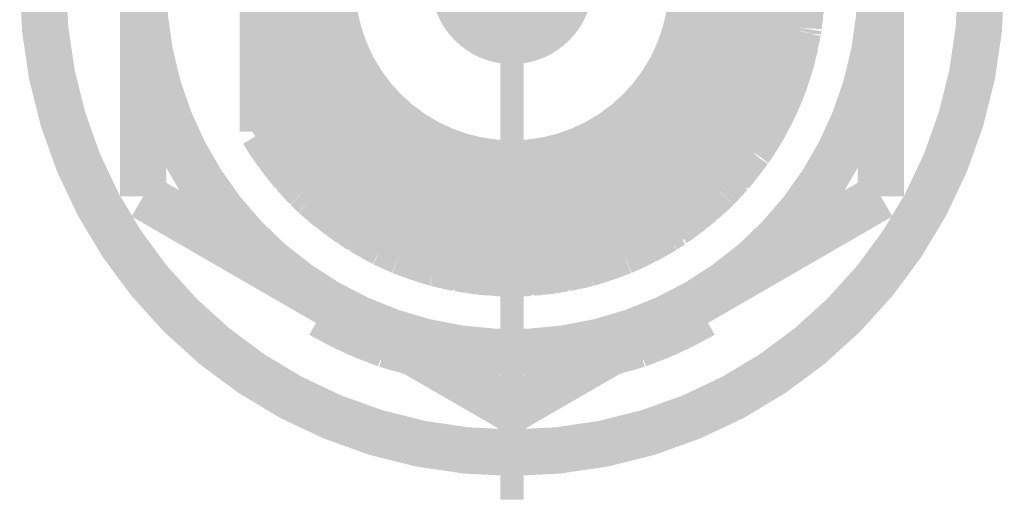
# Model space of a CAD drawing. Header units: millimetres. Extents: x 618 to 1482, y 17 to 575.
# Tile 21 of 96: x 1003.2 to 1013.79, y 175.5 to 180.78. Entities that reach past the tile are written whole.
import ezdxf

# ---------------------------------------------------------------- set-up
doc = ezdxf.new("R2010")
doc.units = ezdxf.units.MM
doc.linetypes.add('DOT_CENTER', pattern=[14, 12, -1, 0, -1])
doc.layers.add('1', color=7, linetype='Continuous')

# ---------------------------------------------------------------- blocks, each defined once
blk = doc.blocks.new('WASHER_INT_TOOTH_SMA_SS_764701-02_4__149', base_point=(1003.196750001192, 175.8781799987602))
at = {"color": 7, "linetype": 'Continuous', "const_width": 0.5}
blk.add_lwpolyline([(1003.446750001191, 181.1764299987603, 1), (1013.543250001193, 181.1764299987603, 1)], format="xyb", close=True, dxfattribs=at)
for points in [[(1006.463000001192, 177.6569027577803), (1006.515264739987, 177.6967727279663)], [(1006.515264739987, 177.6967727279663), (1006.544990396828, 177.7195512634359)], [(1010.444999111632, 177.7195439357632), (1010.450105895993, 177.7156240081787)], [(1010.450105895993, 177.7156240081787), (1010.527000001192, 177.6569027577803)], [(1010.504423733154, 177.7538527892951), (1010.510423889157, 177.7278577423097)], [(1010.510423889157, 177.7278577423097), (1010.527000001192, 177.6569027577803)], [(1006.437599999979, 177.612908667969), (1006.463000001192, 177.6569027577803)], [(1010.527000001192, 177.6569027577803), (1010.552400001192, 177.6129086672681)], [(1007.135969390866, 177.2925387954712), (1007.43263145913, 177.2070715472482)], [(1009.557373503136, 177.2070730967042), (1009.854032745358, 177.2925387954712)]]:
    blk.add_lwpolyline(points, dxfattribs=at)
for points in [[(1006.437599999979, 177.612908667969, 0.0467840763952), (1007.135969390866, 177.2925387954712, 0.0467840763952)], [(1009.854032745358, 177.2925387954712, 0.04678395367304), (1010.552400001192, 177.6129086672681, 0.04678395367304)]]:
    blk.add_lwpolyline(points, format="xyb", dxfattribs=at)
at = {"color": 124, "linetype": 'Continuous', "const_width": 0.25}
for points in [[(1006.463000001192, 177.6569027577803), (1006.463000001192, 177.7668884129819)], [(1010.527000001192, 177.6569027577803), (1010.527000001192, 177.766886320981)]]:
    blk.add_lwpolyline(points, dxfattribs=at)
at = {"layer": '1', "color": 30, "linetype": 'DOT_CENTER', "const_width": 0.25}
blk.add_lwpolyline([(1008.495000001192, 186.7295049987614), (1008.495000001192, 175.6233549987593)], dxfattribs=at)
blk = doc.blocks.new('hex-nut_sma_5-16_ss_4__165', base_point=(1004.276250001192, 176.3437122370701))
at = {"color": 7, "linetype": 'Continuous', "const_width": 0.5}
for points in [[(1008.495000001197, 185.7591477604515), (1006.510625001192, 184.6134683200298)], [(1010.479375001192, 184.6134683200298), (1008.495000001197, 185.7591477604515)], [(1006.510625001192, 184.6134683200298), (1004.526250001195, 183.4677888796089)], [(1012.463750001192, 183.4677888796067), (1010.479375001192, 184.6134683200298)], [(1004.526250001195, 183.4677888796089), (1004.526250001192, 181.1764299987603)], [(1012.463750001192, 181.1764299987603), (1012.463750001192, 183.4677888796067)], [(1004.526250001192, 181.1764299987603), (1004.526250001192, 178.8850711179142)], [(1012.463750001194, 178.8850711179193), (1012.463750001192, 181.1764299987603)], [(1004.526250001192, 178.8850711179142), (1006.510625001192, 177.7393916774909)], [(1010.479375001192, 177.7393916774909), (1012.463750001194, 178.8850711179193)], [(1006.510625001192, 177.7393916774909), (1008.4950000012, 176.5937122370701)], [(1008.4950000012, 176.5937122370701), (1010.479375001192, 177.7393916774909)]]:
    blk.add_lwpolyline(points, dxfattribs=at)
for points in [[(1010.479375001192, 184.6134683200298, 0.26794919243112), (1006.510625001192, 184.6134683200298, 0.26794919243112)], [(1006.510625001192, 184.6134683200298, 0.26794919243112), (1004.526250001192, 181.1764299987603, 0.26794919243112)], [(1012.463750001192, 181.1764299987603, 0.26794919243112), (1010.479375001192, 184.6134683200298, 0.26794919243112)], [(1004.526250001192, 181.1764299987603, 0.26794919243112), (1006.510625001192, 177.7393916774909, 0.26794919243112)], [(1010.479375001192, 177.7393916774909, 0.26794919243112), (1012.463750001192, 181.1764299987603, 0.26794919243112)], [(1006.510625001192, 177.7393916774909, 0.26794919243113), (1010.479375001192, 177.7393916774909, 0.26794919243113)]]:
    blk.add_lwpolyline(points, format="xyb", dxfattribs=at)
blk = doc.blocks.new('Conn_SMA_PCBMount_Octoclock_6__187', base_point=(1005.565000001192, 177.806430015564))
at = {"color": 7, "linetype": 'Continuous', "const_width": 0.5}
for points in [[(1007.675710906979, 184.1869390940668), (1008.230413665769, 184.2851908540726)], [(1007.84427856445, 184.2278170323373), (1008.016752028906, 184.2473460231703)], [(1007.863611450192, 184.2318753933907), (1007.897858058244, 184.2356433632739)], [(1007.881260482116, 184.2320044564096), (1007.979608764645, 184.2535666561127)], [(1007.979608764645, 184.2535666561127), (1008.128088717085, 184.267066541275)], [(1007.987599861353, 184.2542932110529), (1007.998949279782, 184.2567441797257)], [(1007.998949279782, 184.2567441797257), (1008.057145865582, 184.2618511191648)], [(1008.045439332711, 184.2595520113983), (1008.114855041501, 184.2731849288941)], [(1008.068849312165, 184.2628781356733), (1008.126282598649, 184.2739720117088)], [(1008.114855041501, 184.2731849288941), (1008.193030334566, 184.2785693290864)], [(1008.126282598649, 184.2739720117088), (1008.134157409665, 184.275493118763)], [(1008.134157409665, 184.275493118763), (1008.2001639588, 184.2798328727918)], [(1008.230413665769, 184.2851908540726), (1008.446981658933, 184.2960604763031)], [(1008.244692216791, 184.2859074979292), (1008.249632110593, 184.2867667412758)], [(1008.249632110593, 184.2867667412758), (1008.350363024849, 184.2915104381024)], [(1008.25968498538, 184.2866599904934), (1008.264376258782, 184.2874610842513)], [(1008.264376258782, 184.2874610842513), (1008.268831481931, 184.2882218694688)], [(1008.268831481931, 184.2882218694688), (1008.353055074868, 184.2919277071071)], [(1008.347507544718, 184.2910678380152), (1008.364481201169, 184.2936987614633)], [(1008.364481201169, 184.2936987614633), (1008.446981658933, 184.2960604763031)], [(1008.368193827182, 184.2921060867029), (1008.370523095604, 184.2924598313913)], [(1008.370523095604, 184.2924598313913), (1008.38197924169, 184.294199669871)], [(1008.38197924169, 184.294199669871), (1008.383554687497, 184.294438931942)], [(1008.383554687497, 184.294438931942), (1008.446981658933, 184.2960604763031)], [(1008.446981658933, 184.2960604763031), (1008.493787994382, 184.2964297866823)], [(1008.493787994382, 184.2964297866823), (1008.497468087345, 184.2964179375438)], [(1008.493787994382, 184.2964297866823), (1009.015268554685, 184.2527458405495)], [(1008.493787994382, 184.2964297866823), (1008.497468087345, 184.2964179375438)], [(1008.497468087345, 184.2964179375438), (1008.503995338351, 184.2955747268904)], [(1008.497468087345, 184.2964179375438), (1008.630331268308, 184.2934935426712)], [(1008.497468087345, 184.2964179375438), (1008.516298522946, 184.2963573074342)], [(1008.516298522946, 184.2963573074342), (1008.519908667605, 184.295868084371)], [(1008.630331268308, 184.2934935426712), (1008.749346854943, 184.2750218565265)], [(1008.633536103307, 184.2929961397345), (1008.649435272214, 184.2926054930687)], [(1008.649435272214, 184.2926054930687), (1008.674406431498, 184.288651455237)], [(1008.656584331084, 184.2894189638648), (1008.764433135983, 184.2847744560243)], [(1008.764433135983, 184.2847744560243), (1008.882168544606, 184.2638955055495)], [(1008.77083192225, 184.2836397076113), (1008.783674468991, 184.2830468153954)], [(1008.783674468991, 184.2830468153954), (1008.830563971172, 184.2745816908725)], [(1008.816917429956, 184.2754670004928), (1008.899324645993, 184.2701208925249)], [(1008.839956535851, 184.2728860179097), (1008.908977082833, 184.2681917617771)], [(1008.899324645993, 184.2701208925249), (1008.965329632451, 184.2569291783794)], [(1008.908977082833, 184.2681917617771), (1008.918642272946, 184.2675344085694)], [(1008.918642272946, 184.2675344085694), (1008.974736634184, 184.2561411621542)], [(1009.015268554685, 184.2527458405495), (1009.310835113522, 184.187876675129)], [(1009.027735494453, 184.2500096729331), (1009.034616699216, 184.2494114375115)], [(1009.034616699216, 184.2494114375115), (1009.123186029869, 184.2296803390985)], [(1009.040838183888, 184.2471339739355), (1009.047557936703, 184.2465284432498)], [(1009.047557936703, 184.2465284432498), (1009.05396102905, 184.2459514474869)], [(1009.05396102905, 184.2459514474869), (1009.128355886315, 184.2291320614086)], [(1007.301954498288, 184.0593175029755), (1007.520751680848, 184.1381562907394)], [(1007.441969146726, 184.1133547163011), (1007.675710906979, 184.1869390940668)], [(1007.460897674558, 184.1200733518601), (1007.531923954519, 184.1421819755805)], [(1007.479860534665, 184.1266660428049), (1007.541559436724, 184.1456539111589)], [(1007.520751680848, 184.1381562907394), (1007.575037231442, 184.1577169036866)], [(1007.575037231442, 184.1577169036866), (1007.675710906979, 184.1869390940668)], [(1007.589914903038, 184.1620353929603), (1007.594164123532, 184.1635511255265)], [(1007.594164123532, 184.1635511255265), (1007.675710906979, 184.1869390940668)], [(1007.675710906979, 184.1869390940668), (1007.710184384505, 184.1959975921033)], [(1007.675710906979, 184.1869390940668), (1007.710184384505, 184.1959975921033)], [(1007.710184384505, 184.1959975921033), (1007.781640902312, 184.2057019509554)], [(1007.710184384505, 184.1959975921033), (1007.728540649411, 184.2008210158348)], [(1007.716732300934, 184.1968868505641), (1007.84427856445, 184.2278170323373)], [(1007.728540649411, 184.2008210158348), (1007.738279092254, 184.2021119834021)], [(1007.84876621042, 184.2283251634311), (1007.863611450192, 184.2318753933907)], [(1009.117723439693, 184.2302596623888), (1009.150591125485, 184.2267739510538)], [(1009.128355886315, 184.2291320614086), (1009.145770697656, 184.2251948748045)], [(1009.135873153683, 184.2262762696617), (1009.140962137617, 184.2257202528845)], [(1009.140962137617, 184.2257202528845), (1009.166367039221, 184.2229445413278)], [(1009.150591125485, 184.2267739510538), (1009.310835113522, 184.187876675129)], [(1009.166367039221, 184.2229445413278), (1009.169912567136, 184.2225571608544)], [(1009.169912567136, 184.2225571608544), (1009.281172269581, 184.1951765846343)], [(1009.281172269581, 184.1951765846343), (1009.285570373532, 184.19460842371)], [(1009.285570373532, 184.19460842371), (1009.310835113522, 184.187876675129)], [(1009.304807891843, 184.1895037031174), (1009.310835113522, 184.187876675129)], [(1009.310835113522, 184.187876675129), (1009.687174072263, 184.0596782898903)], [(1009.310835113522, 184.187876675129), (1009.419779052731, 184.1562260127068)], [(1009.419779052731, 184.1562260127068), (1009.687174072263, 184.0596782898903)], [(1009.425439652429, 184.1541821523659), (1009.438871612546, 184.1502330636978)], [(1009.438871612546, 184.1502330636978), (1009.491871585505, 184.130195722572)], [(1009.477927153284, 184.1352306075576), (1009.552797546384, 184.1116410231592)], [(1009.491871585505, 184.130195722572), (1009.507246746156, 184.125296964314)], [(1007.111639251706, 183.9729836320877), (1007.301954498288, 184.0593175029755)], [(1007.199419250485, 184.014716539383), (1007.301954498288, 184.0593175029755)], [(1007.217828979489, 184.0230474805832), (1007.301954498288, 184.0593175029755)], [(1007.301954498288, 184.0593175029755), (1007.441969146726, 184.1133547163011)], [(1007.301954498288, 184.0593175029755), (1007.330676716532, 184.0709380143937)], [(1007.301954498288, 184.0593175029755), (1007.329176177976, 184.0704335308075)], [(1007.329176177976, 184.0704335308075), (1007.341442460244, 184.0745574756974)], [(1007.330676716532, 184.0709380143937), (1007.347891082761, 184.077902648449)], [(1007.347891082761, 184.077902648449), (1007.363949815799, 184.0832439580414)], [(1007.449632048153, 184.1157670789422), (1007.460897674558, 184.1200733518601)], [(1007.458171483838, 184.1184553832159), (1007.469605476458, 184.1227838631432)], [(1007.469605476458, 184.1227838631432), (1007.479860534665, 184.1266660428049)], [(1008.062731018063, 183.9998651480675), (1008.495000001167, 184.023211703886)], [(1008.495000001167, 184.023211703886), (1008.804430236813, 183.9996785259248)], [(1009.507246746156, 184.125296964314), (1009.565389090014, 184.1067719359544)], [(1009.552797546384, 184.1116410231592), (1009.687174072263, 184.0596782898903)], [(1009.565389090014, 184.1067719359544), (1009.571687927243, 184.1047650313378)], [(1009.571687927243, 184.1047650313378), (1009.684198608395, 184.0609063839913)], [(1009.682536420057, 184.0614716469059), (1009.684198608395, 184.0609063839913)], [(1009.684198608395, 184.0609063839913), (1009.687174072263, 184.0596782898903)], [(1009.687174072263, 184.0596782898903), (1009.835324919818, 183.9910780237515)], [(1009.687174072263, 184.0596782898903), (1009.702821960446, 184.0531580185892)], [(1009.687174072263, 184.0596782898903), (1009.79521392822, 184.0125969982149)], [(1009.702821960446, 184.0531580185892), (1009.706553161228, 184.0512333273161)], [(1006.708189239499, 183.7341050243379), (1007.111639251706, 183.9729836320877)], [(1006.826048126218, 183.8125247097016), (1007.111639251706, 183.9729836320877)], [(1006.947454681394, 183.8855824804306), (1007.111639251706, 183.9729836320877)], [(1006.965074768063, 183.8955718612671), (1007.066130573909, 183.948947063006)], [(1007.066130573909, 183.948947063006), (1007.072042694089, 183.9530456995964)], [(1007.072042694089, 183.9530456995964), (1007.111639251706, 183.9729836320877)], [(1007.090086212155, 183.9622185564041), (1007.111639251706, 183.9729836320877)], [(1007.111639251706, 183.9729836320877), (1007.199419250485, 184.014716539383)], [(1007.208972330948, 184.0188719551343), (1007.217828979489, 184.0230474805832)], [(1007.393980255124, 183.8295774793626), (1007.667982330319, 183.9201681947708)], [(1007.667982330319, 183.9201681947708), (1008.062731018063, 183.9998651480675)], [(1008.804430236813, 183.9996785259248), (1009.275404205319, 183.8954842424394)], [(1009.79521392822, 184.0125969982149), (1010.138971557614, 183.8281759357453)], [(1009.799515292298, 184.0102893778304), (1009.813562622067, 184.0041137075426)], [(1009.813562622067, 184.0041137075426), (1009.851679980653, 183.9835049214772)], [(1009.818608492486, 184.0013855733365), (1009.831857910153, 183.995509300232)], [(1009.831857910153, 183.995509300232), (1009.866398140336, 183.9766897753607)], [(1009.835324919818, 183.9910780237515), (1009.922495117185, 183.95071444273)], [(1009.860492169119, 183.9787404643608), (1009.931869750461, 183.9454078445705)], [(1009.866398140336, 183.9766897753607), (1009.875481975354, 183.9717403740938)], [(1009.922495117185, 183.95071444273), (1010.138971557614, 183.8281759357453)], [(1009.931869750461, 183.9454078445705), (1009.940466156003, 183.9413934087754)], [(1009.940466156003, 183.9413934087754), (1010.0167556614, 183.8978817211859)], [(1006.778156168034, 183.775531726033), (1006.826048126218, 183.8125247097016)], [(1006.837623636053, 183.8190283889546), (1006.843191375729, 183.8233002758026)], [(1006.843191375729, 183.8233002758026), (1006.924317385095, 183.8685351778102)], [(1006.919755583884, 183.8651740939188), (1006.947454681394, 183.8855824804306)], [(1006.940328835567, 183.8774629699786), (1006.962018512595, 183.893335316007)], [(1006.962018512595, 183.893335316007), (1006.965074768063, 183.8955718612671)], [(1007.33024429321, 183.8040479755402), (1007.393980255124, 183.8295774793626)], [(1009.275404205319, 183.8954842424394), (1009.524076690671, 183.8046052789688)], [(1010.009777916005, 183.901307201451), (1010.046976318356, 183.8830459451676)], [(1010.046976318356, 183.8830459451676), (1010.138971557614, 183.8281759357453)], [(1010.061272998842, 183.8745187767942), (1010.064516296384, 183.8729135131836)], [(1010.064516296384, 183.8729135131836), (1010.138971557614, 183.8281759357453)], [(1010.138971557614, 183.8281759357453), (1010.57239341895, 183.5002648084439)], [(1010.138971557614, 183.8281759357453), (1010.493997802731, 183.5719286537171)], [(1010.138971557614, 183.8281759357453), (1010.168264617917, 183.8097907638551)], [(1006.366041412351, 183.4572036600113), (1006.778156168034, 183.775531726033)], [(1006.366041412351, 183.4572036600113), (1006.708189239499, 183.7341050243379)], [(1006.716825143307, 183.7392182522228), (1006.725854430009, 183.7445644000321)], [(1006.725854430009, 183.7445644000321), (1006.786044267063, 183.7816246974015)], [(1006.725854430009, 183.7445644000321), (1006.733845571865, 183.7509464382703)], [(1006.733845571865, 183.7509464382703), (1006.741491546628, 183.7570528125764)], [(1006.741491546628, 183.7570528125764), (1006.793547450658, 183.7874203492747)], [(1006.904573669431, 183.5843986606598), (1007.33024429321, 183.8040479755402)], [(1009.524076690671, 183.8046052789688), (1009.575296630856, 183.7825440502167)], [(1009.575296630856, 183.7825440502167), (1009.990217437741, 183.5549978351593)], [(1010.168264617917, 183.8097907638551), (1010.185316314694, 183.798878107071)], [(1010.168264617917, 183.8097907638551), (1010.202692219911, 183.7821842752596)], [(1010.174881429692, 183.8044849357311), (1010.285989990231, 183.7311827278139)], [(1010.185316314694, 183.798878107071), (1010.193978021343, 183.791886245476)], [(1010.195778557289, 183.7904328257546), (1010.289907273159, 183.7278928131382)], [(1010.285989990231, 183.7311827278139), (1010.363230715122, 183.6663124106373)], [(1010.289907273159, 183.7278928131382), (1010.302499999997, 183.7195260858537)], [(1010.302499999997, 183.7195260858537), (1010.33285639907, 183.6938634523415)], [(1006.499899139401, 183.5751734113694), (1006.560513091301, 183.6145902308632)], [(1006.515405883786, 183.5879857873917), (1006.541009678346, 183.6045185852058)], [(1006.52738507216, 183.5930473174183), (1006.610262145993, 183.6628258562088)], [(1006.610262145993, 183.6628258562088), (1006.652076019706, 183.6886924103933)], [(1006.61644051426, 183.6666478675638), (1006.626383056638, 183.6749642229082)], [(1006.626383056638, 183.6749642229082), (1006.662586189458, 183.6971983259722)], [(1010.318979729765, 183.7034764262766), (1010.399801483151, 183.6474876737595)], [(1010.339133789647, 183.6885566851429), (1010.4066738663, 183.6414454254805)], [(1010.399801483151, 183.6474876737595), (1010.44789016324, 183.6052077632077)], [(1010.4066738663, 183.6414454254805), (1010.415731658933, 183.6351273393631)], [(1010.415731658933, 183.6351273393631), (1010.456840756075, 183.5987474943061)], [(1006.394006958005, 183.4829906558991), (1006.421189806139, 183.5018354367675)], [(1006.394006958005, 183.4829906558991), (1006.408853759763, 183.4964301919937)], [(1006.400073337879, 183.4871962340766), (1006.499899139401, 183.5751734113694)], [(1006.408853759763, 183.4964301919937), (1006.416424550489, 183.5016066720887)], [(1006.50329546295, 183.5773820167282), (1006.515405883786, 183.5879857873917)], [(1006.663435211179, 183.4153775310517), (1006.904573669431, 183.5843986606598)], [(1009.990217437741, 183.5549978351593), (1010.174825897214, 183.4211886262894)], [(1010.457848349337, 183.5964524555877), (1010.503310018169, 183.5634160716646)], [(1010.493997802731, 183.5719286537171), (1010.701853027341, 183.3819218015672)], [(1010.503310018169, 183.5634160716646), (1010.509386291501, 183.5590005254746)], [(1010.509386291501, 183.5590005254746), (1010.577079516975, 183.4967194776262)], [(1010.519072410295, 183.5500888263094), (1010.524687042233, 183.5459810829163)], [(1010.524687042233, 183.5459810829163), (1010.58147659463, 183.4933928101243)], [(1010.57239341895, 183.5002648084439), (1010.599722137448, 183.4795888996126)], [(1010.58147659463, 183.4933928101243), (1010.595082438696, 183.4807935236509)], [(1006.287222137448, 183.3809978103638), (1006.366041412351, 183.4572036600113)], [(1006.287222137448, 183.3809978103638), (1006.366041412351, 183.4572036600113)], [(1006.287222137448, 183.3809978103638), (1006.294059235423, 183.3877840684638)], [(1006.294059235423, 183.3877840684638), (1006.307005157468, 183.40063372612)], [(1006.307005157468, 183.40063372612), (1006.366041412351, 183.4572036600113)], [(1006.366041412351, 183.4572036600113), (1006.394006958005, 183.4829906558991)], [(1006.366041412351, 183.4572036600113), (1006.394006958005, 183.4829906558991)], [(1006.53544830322, 183.3095510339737), (1006.663435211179, 183.4153775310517)], [(1010.174825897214, 183.4211886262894), (1010.40267776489, 183.2211544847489)], [(1010.591057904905, 183.4838586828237), (1010.611685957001, 183.468147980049)], [(1010.599722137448, 183.4795888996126), (1010.701853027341, 183.3819218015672)], [(1010.611685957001, 183.468147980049), (1010.614450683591, 183.4660423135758)], [(1010.614450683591, 183.4660423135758), (1010.701853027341, 183.3819218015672)], [(1006.105627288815, 183.1827425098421), (1006.287222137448, 183.3809978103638)], [(1006.179585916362, 183.2634865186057), (1006.196657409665, 183.2864097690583)], [(1006.196657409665, 183.2864097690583), (1006.287222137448, 183.3809978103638)], [(1006.208331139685, 183.298602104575), (1006.210092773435, 183.3009519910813)], [(1006.210092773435, 183.3009519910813), (1006.287222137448, 183.3809978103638)], [(1006.443956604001, 183.2259079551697), (1006.53544830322, 183.3095510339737)], [(1010.701853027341, 183.3819218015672), (1010.761301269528, 183.3207916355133)], [(1010.701853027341, 183.3819218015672), (1010.714735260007, 183.3689556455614)], [(1010.714735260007, 183.3689556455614), (1010.761301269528, 183.3207916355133)], [(1010.761301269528, 183.3207916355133), (1011.0420324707, 182.9783804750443)], [(1010.761301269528, 183.3207916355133), (1010.796713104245, 183.282732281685)], [(1010.796713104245, 183.282732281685), (1010.810018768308, 183.2681017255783)], [(1010.796713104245, 183.282732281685), (1010.860243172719, 183.2001110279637)], [(1005.815000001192, 182.7739280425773), (1006.179585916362, 183.2634865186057)], [(1005.815000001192, 182.7739280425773), (1006.105627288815, 183.1827425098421)], [(1006.11449596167, 183.1924248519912), (1006.118311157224, 183.1977559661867)], [(1006.118311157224, 183.1977559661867), (1006.182466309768, 183.2673542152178)], [(1006.269258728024, 183.0439321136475), (1006.443956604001, 183.2259079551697)], [(1010.40267776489, 183.2211544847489), (1010.470327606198, 183.1526555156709)], [(1010.806456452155, 183.2700609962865), (1010.887556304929, 183.1789474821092)], [(1010.810018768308, 183.2681017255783), (1010.821025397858, 183.253693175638)], [(1010.823417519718, 183.2505616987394), (1010.891460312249, 183.1736310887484)], [(1010.887556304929, 183.1789474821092), (1010.973083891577, 183.0624778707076)], [(1005.950784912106, 182.982356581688), (1006.029357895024, 183.0754569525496)], [(1005.98517513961, 183.0231054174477), (1006.031835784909, 183.0914278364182)], [(1006.031835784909, 183.0914278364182), (1006.07760052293, 183.1433182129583)], [(1006.038449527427, 183.098926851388), (1006.043863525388, 183.1068013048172)], [(1006.043863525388, 183.1068013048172), (1006.082941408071, 183.150831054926)], [(1010.470327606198, 183.1526555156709), (1010.689417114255, 182.8929320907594)], [(1010.891460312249, 183.1736310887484), (1010.900106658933, 183.1638553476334)], [(1010.900106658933, 183.1638553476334), (1010.931009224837, 183.1214944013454)], [(1010.921831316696, 183.1322725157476), (1010.973070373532, 183.0720997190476)], [(1010.973070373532, 183.0720997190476), (1011.019562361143, 183.0057875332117)], [(1005.890456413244, 182.8897529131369), (1005.950784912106, 182.982356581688)], [(1005.954917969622, 182.987253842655), (1005.962030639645, 182.9980981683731)], [(1005.962030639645, 182.9980981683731), (1005.993002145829, 183.0345658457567)], [(1006.127889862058, 182.8694461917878), (1006.269258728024, 183.0439321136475)], [(1010.979519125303, 183.0629017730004), (1010.984850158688, 183.0566015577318)], [(1010.984850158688, 183.0566015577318), (1011.024066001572, 183.000294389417)], [(1011.029606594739, 182.9914612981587), (1011.050480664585, 182.9658395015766)], [(1011.0420324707, 182.9783804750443), (1011.121877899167, 182.8598534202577)], [(1011.050480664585, 182.9658395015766), (1011.05313705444, 182.9625789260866)], [(1005.815000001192, 182.7739280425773), (1005.877084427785, 182.8731964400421)], [(1005.815000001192, 182.7739280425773), (1005.875257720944, 182.8709346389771)], [(1005.815000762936, 182.3443354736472), (1006.127889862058, 182.8694461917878)], [(1005.875257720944, 182.8709346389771), (1005.947911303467, 182.9608888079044)], [(1005.877084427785, 182.8731964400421), (1005.885709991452, 182.8869880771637)], [(1005.885709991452, 182.8869880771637), (1005.900552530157, 182.9052499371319)], [(1010.689417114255, 182.8929320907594), (1010.839956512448, 182.669220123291)], [(1011.05313705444, 182.9625789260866), (1011.115820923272, 182.8688447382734)], [(1011.061888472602, 182.9495009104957), (1011.06413101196, 182.9467308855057)], [(1011.06413101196, 182.9467308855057), (1011.117361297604, 182.8668810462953)], [(1011.115820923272, 182.8688447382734), (1011.117361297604, 182.8668810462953)], [(1011.117361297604, 182.8668810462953), (1011.121877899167, 182.8598534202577)], [(1011.121877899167, 182.8598534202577), (1011.187109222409, 182.7534362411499)], [(1011.121877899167, 182.8598534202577), (1011.375448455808, 182.3753527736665)], [(1011.121877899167, 182.8598534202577), (1011.127672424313, 182.8507777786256)], [(1005.815000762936, 182.4757994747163), (1005.815000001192, 182.7739280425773)], [(1011.127672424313, 182.8507777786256), (1011.128985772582, 182.8482577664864)], [(1011.187109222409, 182.7534362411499), (1011.375448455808, 182.3753527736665)], [(1010.839956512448, 182.669220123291), (1011.042532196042, 182.2633506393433)], [(1011.189107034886, 182.7494257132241), (1011.196619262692, 182.7370864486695)], [(1011.196619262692, 182.7370864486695), (1011.21335774, 182.7032280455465)], [(1011.204944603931, 182.7176324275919), (1011.251764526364, 182.6374706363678)], [(1011.251764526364, 182.6374706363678), (1011.375448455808, 182.3753527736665)], [(1011.255738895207, 182.6290479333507), (1011.260652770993, 182.6205753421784)], [(1011.260652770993, 182.6205753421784), (1011.291883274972, 182.5538618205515)], [(1011.287458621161, 182.5618257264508), (1011.312025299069, 182.517608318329)], [(1005.815000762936, 182.3443354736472), (1005.815000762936, 182.4757994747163)], [(1011.298817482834, 182.539049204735), (1011.317854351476, 182.5045339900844)], [(1011.312025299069, 182.517608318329), (1011.375448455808, 182.3753527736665)], [(1011.317854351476, 182.5045339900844), (1011.320261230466, 182.5001701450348)], [(1011.320261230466, 182.5001701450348), (1011.365033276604, 182.398908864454)], [(1005.815000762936, 182.3443354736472), (1005.815000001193, 179.869303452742)], [(1011.365033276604, 182.398908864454), (1011.367593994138, 182.3940545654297)], [(1011.367593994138, 182.3940545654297), (1011.375448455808, 182.3753527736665)], [(1011.375448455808, 182.3753527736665), (1011.413249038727, 182.2795373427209)], [(1011.375448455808, 182.3753527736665), (1011.434187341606, 182.2177988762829)], [(1011.375448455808, 182.3753527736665), (1011.411253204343, 182.2854222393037)], [(1011.042532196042, 182.2633506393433), (1011.052885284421, 182.2370461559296)], [(1011.052885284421, 182.2370461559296), (1011.159414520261, 181.8985506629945)], [(1011.411253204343, 182.2854222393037), (1011.48422073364, 182.0702709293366)], [(1011.413249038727, 182.2795373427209), (1011.418165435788, 182.2670754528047)], [(1011.418165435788, 182.2670754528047), (1011.439374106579, 182.2038865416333)], [(1011.42056280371, 182.2599327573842), (1011.424967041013, 182.248665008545)], [(1011.424967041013, 182.248665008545), (1011.443647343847, 182.1924245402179)], [(1011.434187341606, 182.2177988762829), (1011.45732330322, 182.1557418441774)], [(1011.445572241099, 182.1854198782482), (1011.461906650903, 182.1411775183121)], [(1011.45732330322, 182.1557418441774), (1011.48422073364, 182.0702709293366)], [(1011.461906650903, 182.1411775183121), (1011.46346115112, 182.1369670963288)], [(1011.46346115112, 182.1369670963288), (1011.48422073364, 182.0702709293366)], [(1011.48422073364, 182.0702709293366), (1011.49789260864, 182.023208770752)], [(1011.48422073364, 182.0702709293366), (1011.599004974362, 181.4919478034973)], [(1011.49789260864, 182.023208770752), (1011.503229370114, 182.004054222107)], [(1011.49789260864, 182.023208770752), (1011.509246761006, 181.9441810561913)], [(1011.499220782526, 182.0139643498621), (1011.532732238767, 181.8881703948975)], [(1011.503229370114, 182.004054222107), (1011.504680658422, 181.9934692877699)], [(1011.159414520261, 181.8985506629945), (1011.220495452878, 181.5570057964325)], [(1011.532732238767, 181.8881703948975), (1011.549979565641, 181.7389549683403)], [(1011.533220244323, 181.8839484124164), (1011.53723358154, 181.8686875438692)], [(1011.536698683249, 181.8538546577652), (1011.561640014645, 181.7509979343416)], [(1011.53723358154, 181.8686875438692), (1011.54079981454, 181.8369418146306)], [(1011.541504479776, 181.8306690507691), (1011.562331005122, 181.7435575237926)], [(1011.561640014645, 181.7509979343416), (1011.57399596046, 181.6179519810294)], [(1011.562331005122, 181.7435575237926), (1011.56527542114, 181.7312418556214)], [(1011.56527542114, 181.7312418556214), (1011.570068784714, 181.6777589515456)], [(1011.567240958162, 181.6906882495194), (1011.584432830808, 181.6120840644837)], [(1011.584432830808, 181.6120840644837), (1011.589503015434, 181.5398220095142)], [(1011.585182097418, 181.6014052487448), (1011.587183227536, 181.5921119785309)], [(1011.587183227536, 181.5921119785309), (1011.591282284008, 181.5308574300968)], [(1011.220495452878, 181.5570057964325), (1011.237341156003, 181.1767531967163)], [(1011.590504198, 181.5255527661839), (1011.599687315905, 181.4784879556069)], [(1011.591282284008, 181.5308574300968), (1011.592228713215, 181.5167143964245)], [(1011.599004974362, 181.4919478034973), (1011.615000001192, 181.1764299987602)], [(1011.599687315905, 181.4784879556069), (1011.600984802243, 181.4718381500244)], [(1011.600984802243, 181.4718381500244), (1011.605460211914, 181.3775068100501)], [(1011.601646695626, 181.4578869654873), (1011.60283111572, 181.451710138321)], [(1011.60283111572, 181.451710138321), (1011.606331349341, 181.372529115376)], [(1011.604539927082, 181.382765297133), (1011.610117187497, 181.3508967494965)], [(1011.606343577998, 181.3588873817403), (1011.610585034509, 181.3341802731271)], [(1011.610117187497, 181.3508967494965), (1011.615000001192, 181.1764299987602)], [(1011.610585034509, 181.3341802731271), (1011.611185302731, 181.3306836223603)], [(1011.611185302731, 181.3306836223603), (1011.61389878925, 181.2157770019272)], [(1011.237341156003, 181.1767531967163), (1011.232340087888, 181.0667821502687)], [(1011.615000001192, 181.1764299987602), (1011.578439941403, 180.7002045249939)], [(1011.612518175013, 181.2253864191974), (1011.61389878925, 181.2157770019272)], [(1011.615000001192, 181.1764299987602), (1011.612697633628, 181.0651633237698)], [(1011.615000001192, 181.1764299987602), (1011.613100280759, 181.0676159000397)], [(1011.61389878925, 181.2157770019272), (1011.61482833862, 181.2093071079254)], [(1011.61482833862, 181.2093071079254), (1011.615000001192, 181.1764299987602)], [(1011.614973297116, 181.189052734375), (1011.615000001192, 181.1764299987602)], [(1011.232340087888, 181.0667821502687), (1011.205053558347, 180.8211413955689)], [(1011.613100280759, 181.0676159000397), (1011.600977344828, 180.9937730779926)], [(1011.612697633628, 181.0651633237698), (1011.612329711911, 181.0473827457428)], [(1011.609831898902, 181.0477076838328), (1011.604955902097, 180.9262608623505)], [(1011.612329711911, 181.0473827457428), (1011.609027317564, 181.0276678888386)], [(1011.604955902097, 180.9262608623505), (1011.589446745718, 180.8435773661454)], [(1011.596406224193, 180.8806802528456), (1011.590433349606, 180.7856766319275)], [(1011.603265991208, 180.9061113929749), (1011.595422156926, 180.8650278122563)], [(1011.603895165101, 180.9206057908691), (1011.603265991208, 180.9061113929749)], [(1011.205053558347, 180.8211413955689), (1011.096121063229, 180.3748733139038)], [(1011.587843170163, 180.7656723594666), (1011.581026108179, 180.7338915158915)], [(1011.590433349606, 180.7856766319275), (1011.581897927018, 180.745247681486)], [(1011.588587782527, 180.7769349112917), (1011.587843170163, 180.7656723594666)], [(1011.572984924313, 180.666121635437), (1011.470425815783, 180.240505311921)], [(1011.569631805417, 180.6462899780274), (1011.550954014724, 180.566755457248)], [(1011.566858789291, 180.6344818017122), (1011.566148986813, 180.6264912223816)], [(1011.570404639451, 180.6553207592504), (1011.569631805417, 180.6462899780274)], [(1011.578439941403, 180.7002045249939), (1011.572984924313, 180.666121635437)], [(1011.546892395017, 180.528091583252), (1011.48422073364, 180.2825891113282)], [(1011.552293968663, 180.579510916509), (1011.546892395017, 180.528091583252)], [(1011.566148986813, 180.6264912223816), (1011.550193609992, 180.5595169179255)], [(1011.542669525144, 180.5085145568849), (1011.516983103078, 180.4092273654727)], [(1011.523155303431, 180.4575387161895), (1011.517418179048, 180.4126328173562)], [(1011.543240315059, 180.5137853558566), (1011.542669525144, 180.5085145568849)], [(1011.096121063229, 180.3748733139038), (1010.8799230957, 179.8909985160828)], [(1011.514784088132, 180.3920151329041), (1011.48422073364, 180.2825891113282)], [(1011.509714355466, 180.3727494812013), (1011.48422073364, 180.2825891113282)], [(1011.509989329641, 180.3748484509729), (1011.509714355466, 180.3727494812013)], [(1011.517418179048, 180.4126328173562), (1011.514784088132, 180.3920151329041)], [(1011.33223937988, 180.0037428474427), (1011.470425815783, 180.240505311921)], [(1011.462260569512, 180.2155958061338), (1011.433294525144, 180.1272298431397)], [(1011.476279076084, 180.256713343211), (1011.470425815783, 180.240505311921)], [(1011.473674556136, 180.2504161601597), (1011.470425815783, 180.240505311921)], [(1011.476843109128, 180.2582751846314), (1011.473028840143, 180.2477132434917)], [(1011.48422073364, 180.2825891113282), (1011.473674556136, 180.2504161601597)], [(1011.48422073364, 180.2825891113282), (1011.476279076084, 180.256713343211)], [(1011.48422073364, 180.2825891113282), (1011.476843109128, 180.2582751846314)], [(1011.48422073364, 180.2825891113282), (1011.476843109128, 180.2582751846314)], [(1011.433294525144, 180.1272298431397), (1011.379790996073, 179.9887470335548)], [(1011.426626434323, 180.1087404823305), (1011.388812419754, 180.011775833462)], [(1011.429486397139, 180.1173732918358), (1011.426626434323, 180.1087404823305)], [(1011.279119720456, 179.9240709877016), (1011.33223937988, 180.0037428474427)], [(1011.384386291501, 179.9992124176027), (1011.377637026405, 179.9828221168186)], [(1011.390096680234, 180.0154211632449), (1011.384386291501, 179.9992124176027)], [(1010.8799230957, 179.8909985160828), (1010.635854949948, 179.5323287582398)], [(1011.154386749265, 179.7547976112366), (1011.279119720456, 179.9240709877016)], [(1011.375448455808, 179.9775072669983), (1011.280290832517, 179.7705270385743)], [(1011.375448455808, 179.9775072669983), (1011.328425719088, 179.8709288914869)], [(1011.375448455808, 179.9775072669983), (1011.330393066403, 179.8745285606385)], [(1011.376974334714, 179.9811817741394), (1011.375448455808, 179.9775072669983)], [(1011.376974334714, 179.9811817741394), (1011.375448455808, 179.9775072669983)], [(1005.815000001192, 179.5789319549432), (1005.815000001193, 179.869303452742)], [(1006.19637130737, 179.2533604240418), (1005.815000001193, 179.869303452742)], [(1011.322279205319, 179.8569976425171), (1011.30873601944, 179.8323990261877)], [(1011.330393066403, 179.8745285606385), (1011.315983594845, 179.8481634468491)], [(1011.328425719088, 179.8709288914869), (1011.322279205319, 179.8569976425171)], [(1010.767362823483, 179.3519355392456), (1011.154386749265, 179.7547976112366)], [(1011.280290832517, 179.7705270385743), (1011.121877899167, 179.4930068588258)], [(1011.243881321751, 179.706742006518), (1011.217642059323, 179.6527415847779)], [(1011.271604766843, 179.7534538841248), (1011.23913271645, 179.6969693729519)], [(1011.276179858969, 179.7633251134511), (1011.271604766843, 179.7534538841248)], [(1005.909609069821, 179.4299618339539), (1005.815000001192, 179.5789319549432)], [(1005.827154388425, 179.5587159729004), (1005.815000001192, 179.5789319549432)], [(1005.837064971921, 179.5424825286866), (1005.815000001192, 179.5789319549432)], [(1011.217642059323, 179.6527415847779), (1011.121877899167, 179.4930068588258)], [(1011.208338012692, 179.6362330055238), (1011.15683754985, 179.5509195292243)], [(1011.210982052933, 179.6416326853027), (1011.208338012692, 179.6362330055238)], [(1005.830212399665, 179.5548152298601), (1005.827154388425, 179.5587159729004)], [(1005.842625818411, 179.535433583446), (1005.837064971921, 179.5424825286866)], [(1005.898897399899, 179.4459210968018), (1005.842625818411, 179.535433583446)], [(1005.929490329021, 179.4058426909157), (1005.849724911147, 179.5264339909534)], [(1010.635854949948, 179.5323287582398), (1010.120310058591, 179.0435916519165)], [(1011.121877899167, 179.4930068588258), (1011.075113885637, 179.4308790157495)], [(1011.121877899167, 179.4930068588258), (1011.075956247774, 179.4238074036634)], [(1011.121877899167, 179.4930068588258), (1011.077673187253, 179.4259449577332)], [(1011.150419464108, 179.5383955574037), (1011.121877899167, 179.4930068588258)], [(1011.140363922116, 179.5222069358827), (1011.121877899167, 179.4930068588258)], [(1011.145442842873, 179.5320435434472), (1011.140363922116, 179.5222069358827)], [(1011.158249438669, 179.553674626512), (1011.150419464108, 179.5383955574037)], [(1005.901461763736, 179.4427905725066), (1005.898897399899, 179.4459210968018)], [(1005.920107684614, 179.4200280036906), (1005.901461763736, 179.4427905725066)], [(1006.287222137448, 178.9718619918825), (1005.909609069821, 179.4299618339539)], [(1005.925680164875, 179.4104650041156), (1005.916520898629, 179.4244063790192)], [(1005.964819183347, 179.3508912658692), (1005.925680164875, 179.4104650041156)], [(1005.976209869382, 179.3352109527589), (1005.929490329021, 179.4058426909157)], [(1006.059011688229, 179.2269779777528), (1005.964184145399, 179.3637539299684)], [(1011.051822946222, 179.3883985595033), (1010.693002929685, 178.9782082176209)], [(1011.041368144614, 179.3764447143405), (1010.999376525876, 179.3156491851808)], [(1011.066820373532, 179.4100405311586), (1011.057090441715, 179.3980031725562)], [(1011.077673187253, 179.4259449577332), (1011.061091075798, 179.4053005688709)], [(1011.075956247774, 179.4238074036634), (1011.066820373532, 179.4100405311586)], [(1005.969401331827, 179.3455043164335), (1005.964819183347, 179.3508912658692)], [(1006.017064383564, 179.2874815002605), (1005.976209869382, 179.3352109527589)], [(1006.046846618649, 179.2422796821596), (1006.010169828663, 179.2955361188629)], [(1006.147207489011, 179.1216131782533), (1006.024200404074, 179.2909454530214)], [(1010.513002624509, 179.1617590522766), (1010.699033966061, 179.2961017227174)], [(1010.699033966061, 179.2961017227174), (1010.754816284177, 179.3413926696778)], [(1010.754816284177, 179.3413926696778), (1010.767362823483, 179.3519355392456)], [(1010.989573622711, 179.3172353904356), (1010.839514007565, 179.1178752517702)], [(1010.999376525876, 179.3156491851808), (1010.893046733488, 179.188995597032)], [(1010.957257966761, 179.2654801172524), (1010.915598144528, 179.2079006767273)], [(1010.987734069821, 179.3000847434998), (1010.949860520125, 179.2552558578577)], [(1010.994602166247, 179.3099622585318), (1010.987734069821, 179.3000847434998)], [(1006.053919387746, 179.2343229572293), (1006.046846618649, 179.2422796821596)], [(1006.10575964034, 179.1760037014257), (1006.053919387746, 179.2343229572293)], [(1006.121035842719, 179.1576413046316), (1006.059011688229, 179.2269779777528)], [(1006.134279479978, 179.1364814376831), (1006.110557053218, 179.1693554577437)], [(1006.270979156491, 179.1637345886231), (1006.19637130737, 179.2533604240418)], [(1006.371816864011, 179.0530053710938), (1006.270979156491, 179.1637345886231)], [(1010.275045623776, 179.0219890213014), (1010.513002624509, 179.1617590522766)], [(1010.903181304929, 179.1927324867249), (1010.853589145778, 179.1365746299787)], [(1010.915598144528, 179.2079006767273), (1010.857094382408, 179.1412314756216)], [(1010.90754339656, 179.1987217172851), (1010.903181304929, 179.1927324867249)], [(1010.941580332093, 179.2454550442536), (1010.90754339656, 179.1987217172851)], [(1006.144032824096, 179.1259834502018), (1006.134279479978, 179.1364814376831)], [(1006.231822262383, 179.0311143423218), (1006.147207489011, 179.1216131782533)], [(1006.240656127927, 179.0195042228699), (1006.153151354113, 179.1345092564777)], [(1006.226984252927, 179.0338837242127), (1006.21749480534, 179.0464381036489)], [(1006.77466415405, 178.7004047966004), (1006.371816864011, 179.0530053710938)], [(1010.120310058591, 179.0435916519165), (1009.740175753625, 178.8145584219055)], [(1010.839514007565, 179.1178752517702), (1010.761301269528, 179.0320684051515)], [(1010.826452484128, 179.1030904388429), (1010.761301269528, 179.0320684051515)], [(1010.828495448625, 179.1057868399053), (1010.826452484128, 179.1030904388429)], [(1006.240656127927, 179.0195042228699), (1006.226984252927, 179.0338837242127)], [(1006.287222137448, 178.9718619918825), (1006.240656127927, 179.0195042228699)], [(1006.366041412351, 178.8956562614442), (1006.287222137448, 178.9718619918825)], [(1006.324793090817, 178.9348670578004), (1006.287222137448, 178.9718619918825)], [(1006.339178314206, 178.9210301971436), (1006.287222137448, 178.9718619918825)], [(1009.740175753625, 178.8145584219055), (1010.12858413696, 178.9515625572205)], [(1010.693002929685, 178.9782082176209), (1009.927797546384, 178.4413229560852)], [(1010.12858413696, 178.9515625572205), (1010.275045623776, 179.0219890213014)], [(1010.701853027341, 178.970938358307), (1010.223348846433, 178.5788904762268)], [(1010.701853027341, 178.970938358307), (1010.632547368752, 178.9062421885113)], [(1010.701853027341, 178.970938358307), (1010.645454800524, 178.9162202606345)], [(1010.701853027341, 178.970938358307), (1010.64718078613, 178.9175545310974)], [(1010.761301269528, 179.0320684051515), (1010.701853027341, 178.970938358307)], [(1010.745882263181, 179.015890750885), (1010.701853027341, 178.970938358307)], [(1010.732080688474, 179.0016042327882), (1010.701853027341, 178.970938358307)], [(1010.741138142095, 179.0110471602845), (1010.732080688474, 179.0016042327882)], [(1010.761301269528, 179.0320684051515), (1010.741138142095, 179.0110471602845)], [(1010.761301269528, 179.0320684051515), (1010.745882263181, 179.015890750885)], [(1006.333333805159, 178.9267482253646), (1006.324793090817, 178.9348670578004)], [(1006.366041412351, 178.8956562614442), (1006.333333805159, 178.9267482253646)], [(1006.366041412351, 178.8956562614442), (1006.339178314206, 178.9210301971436)], [(1006.427499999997, 178.8398005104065), (1006.366041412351, 178.8956562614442)], [(1006.442564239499, 178.8265573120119), (1006.366041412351, 178.8956562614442)], [(1006.570408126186, 178.7412074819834), (1006.366041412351, 178.8956562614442)], [(1006.455691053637, 178.8177937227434), (1006.366041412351, 178.8956562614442)], [(1006.429058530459, 178.8387527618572), (1006.427499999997, 178.8398005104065)], [(1006.440125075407, 178.8313130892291), (1006.429058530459, 178.8387527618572)], [(1010.64718078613, 178.9175545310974), (1010.461540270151, 178.7740453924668)], [(1010.632547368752, 178.9062421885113), (1010.54362319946, 178.8232323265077)], [(1010.632673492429, 178.9038197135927), (1010.61732906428, 178.8920360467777)], [(1010.645454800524, 178.9162202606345), (1010.632673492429, 178.9038197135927)], [(1007.111639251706, 178.3798762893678), (1006.442564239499, 178.8265573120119)], [(1006.519239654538, 178.7617322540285), (1006.453231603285, 178.8194356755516)], [(1006.534857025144, 178.7490364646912), (1006.455691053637, 178.8177937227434)], [(1006.646593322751, 178.6629067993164), (1006.477221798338, 178.803419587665)], [(1006.762407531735, 178.5817200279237), (1006.510798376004, 178.7810035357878)], [(1006.523116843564, 178.7592330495), (1006.519239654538, 178.7617322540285)], [(1006.569503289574, 178.7268616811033), (1006.534857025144, 178.7490364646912)], [(1006.63036941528, 178.6749207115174), (1006.563798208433, 178.7305131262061)], [(1006.881956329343, 178.5057570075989), (1006.570408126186, 178.7412074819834)], [(1010.43546127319, 178.7332736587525), (1010.26787479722, 178.6153714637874)], [(1010.54362319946, 178.8232323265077), (1010.322042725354, 178.659752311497)], [(1010.427031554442, 178.7273430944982), (1010.41964172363, 178.7207929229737)], [(1010.501262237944, 178.7919788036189), (1010.43546127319, 178.7332736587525)], [(1010.528440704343, 178.8101002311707), (1010.489990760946, 178.7819228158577)], [(1010.538617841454, 178.8195394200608), (1010.528440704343, 178.8101002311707)], [(1006.637044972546, 178.6708282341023), (1006.63036941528, 178.6749207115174)], [(1006.684530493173, 178.641717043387), (1006.637044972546, 178.6708282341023)], [(1006.704066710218, 178.6279280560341), (1006.646593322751, 178.6629067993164)], [(1006.745619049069, 178.5930096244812), (1006.694593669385, 178.6336934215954)], [(1007.004888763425, 178.4352680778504), (1006.70559604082, 178.6509547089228)], [(1006.904360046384, 178.6108051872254), (1006.77466415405, 178.7004047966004)], [(1010.306558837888, 178.636221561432), (1010.236035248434, 178.5892846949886)], [(1010.322969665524, 178.648006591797), (1010.239088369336, 178.5917861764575)], [(1010.311010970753, 178.6399914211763), (1010.306558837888, 178.636221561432)], [(1010.344106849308, 178.6680154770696), (1010.311010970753, 178.6399914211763)], [(1010.364139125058, 178.6830963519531), (1010.322969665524, 178.648006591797)], [(1010.41964172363, 178.7207929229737), (1010.357082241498, 178.6770815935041)], [(1006.755190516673, 178.5874361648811), (1006.745619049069, 178.5930096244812)], [(1006.84332398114, 178.5349531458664), (1006.762407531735, 178.5817200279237)], [(1006.864656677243, 178.5162841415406), (1006.829993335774, 178.5426577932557)], [(1006.877175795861, 178.5093698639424), (1006.864656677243, 178.5162841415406)], [(1007.336233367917, 178.3769671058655), (1006.904360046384, 178.6108051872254)], [(1010.138971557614, 178.5246841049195), (1009.687174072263, 178.2931815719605)], [(1010.138971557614, 178.5246841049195), (1010.102139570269, 178.5023494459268)], [(1010.138971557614, 178.5246841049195), (1010.103670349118, 178.5031210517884)], [(1010.223348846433, 178.5788904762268), (1010.138971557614, 178.5246841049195)], [(1010.206464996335, 178.5677348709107), (1010.138971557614, 178.5246841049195)], [(1010.208266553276, 178.569201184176), (1010.206464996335, 178.5677348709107)], [(1006.986844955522, 178.4482714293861), (1006.881956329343, 178.5057570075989)], [(1006.987127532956, 178.4449984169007), (1006.969563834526, 178.4577425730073)], [(1007.002658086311, 178.4368756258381), (1006.987127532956, 178.4449984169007)], [(1007.111639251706, 178.3798762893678), (1007.002658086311, 178.4368756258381)], [(1007.111639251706, 178.3798762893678), (1007.004888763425, 178.4352680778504)], [(1010.103670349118, 178.5031210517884), (1009.687174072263, 178.2931815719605)], [(1009.980623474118, 178.4328333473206), (1009.687174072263, 178.2931815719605)], [(1009.927797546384, 178.4413229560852), (1009.840681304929, 178.3998548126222)], [(1009.962785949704, 178.4232489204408), (1009.905067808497, 178.396010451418)], [(1009.973760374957, 178.4295672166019), (1009.962785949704, 178.4232489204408)], [(1010.064949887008, 178.4820676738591), (1009.973760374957, 178.4295672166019)], [(1010.089375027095, 178.4959153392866), (1009.980623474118, 178.4328333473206)], [(1010.086282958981, 178.4927341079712), (1010.068950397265, 178.4840679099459)], [(1010.102139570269, 178.5023494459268), (1010.086282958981, 178.4927341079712)], [(1007.114770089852, 178.3784156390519), (1007.111639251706, 178.3798762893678)], [(1007.130819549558, 178.370470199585), (1007.111639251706, 178.3798762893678)], [(1007.157713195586, 178.3583811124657), (1007.111639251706, 178.3798762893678)], [(1007.301954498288, 178.2935425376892), (1007.130819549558, 178.370470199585)], [(1007.222372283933, 178.327778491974), (1007.149044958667, 178.3622776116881)], [(1007.240839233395, 178.3195997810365), (1007.157713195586, 178.3583811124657)], [(1007.234391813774, 178.3226077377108), (1007.222372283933, 178.327778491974)], [(1007.301954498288, 178.2935425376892), (1007.234391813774, 178.3226077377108)], [(1007.301954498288, 178.2935425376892), (1007.240839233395, 178.3195997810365)], [(1007.489443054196, 178.3142778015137), (1007.336233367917, 178.3769671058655)], [(1007.665636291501, 178.2539111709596), (1007.489443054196, 178.3142778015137)], [(1009.675276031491, 178.3300172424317), (1009.229635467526, 178.194441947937)], [(1009.840681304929, 178.3998548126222), (1009.675276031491, 178.3300172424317)], [(1009.854593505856, 178.3682438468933), (1009.687174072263, 178.2931815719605)], [(1009.725973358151, 178.3095323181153), (1009.687174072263, 178.2931815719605)], [(1009.714906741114, 178.3055077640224), (1009.707403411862, 178.3016296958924)], [(1009.716479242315, 178.3063205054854), (1009.714906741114, 178.3055077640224)], [(1009.740364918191, 178.317029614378), (1009.725973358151, 178.3095323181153)], [(1009.836359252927, 178.3594891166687), (1009.737663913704, 178.3156225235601)], [(1009.842299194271, 178.3627317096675), (1009.836359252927, 178.3594891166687)], [(1009.916738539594, 178.4024306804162), (1009.854593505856, 178.3682438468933)], [(1007.675710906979, 178.1659208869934), (1007.301954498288, 178.2935425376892)], [(1007.352510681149, 178.2731362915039), (1007.301954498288, 178.2935425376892)], [(1007.371271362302, 178.2658225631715), (1007.301954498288, 178.2935425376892)], [(1007.63720535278, 178.1766654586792), (1007.301954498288, 178.2935425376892)], [(1007.402419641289, 178.2556012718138), (1007.301954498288, 178.2935425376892)], [(1007.503534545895, 178.218153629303), (1007.301954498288, 178.2935425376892)], [(1007.355278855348, 178.272218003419), (1007.352510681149, 178.2731362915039)], [(1007.38110920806, 178.2636492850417), (1007.355278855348, 178.272218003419)], [(1007.410454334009, 178.252964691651), (1007.371271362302, 178.2658225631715)], [(1007.484537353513, 178.2245890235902), (1007.402419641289, 178.2556012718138)], [(1007.494512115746, 178.2215279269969), (1007.484537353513, 178.2245890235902)], [(1007.616506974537, 178.1838814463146), (1007.503534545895, 178.218153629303)], [(1008.263944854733, 178.1341826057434), (1007.665636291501, 178.2539111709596)], [(1009.481668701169, 178.2165509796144), (1009.310835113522, 178.1649834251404)], [(1009.462633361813, 178.2102738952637), (1009.363673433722, 178.1807482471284)], [(1009.687174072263, 178.2931815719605), (1009.367719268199, 178.1821543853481)], [(1009.470516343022, 178.2131845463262), (1009.462633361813, 178.2102738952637)], [(1009.687174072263, 178.2931815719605), (1009.481668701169, 178.2165509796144)], [(1009.576334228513, 178.2498084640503), (1009.538087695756, 178.2375889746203)], [(1009.595182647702, 178.2568408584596), (1009.554290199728, 178.2436307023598)], [(1009.590154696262, 178.2552165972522), (1009.576334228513, 178.2498084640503)], [(1009.687174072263, 178.2931815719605), (1009.590154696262, 178.2552165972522)], [(1009.687174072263, 178.2931815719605), (1009.595182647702, 178.2568408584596)], [(1007.618028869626, 178.1822148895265), (1007.593365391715, 178.1909018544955)], [(1007.675710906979, 178.1659208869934), (1007.616506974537, 178.1838814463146)], [(1007.635202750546, 178.177363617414), (1007.618028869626, 178.1822148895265)], [(1007.675710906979, 178.1659208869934), (1007.635202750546, 178.177363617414)], [(1007.675710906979, 178.1659208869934), (1007.63720535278, 178.1766654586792)], [(1007.907049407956, 178.1123286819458), (1007.675710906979, 178.1659208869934)], [(1007.752561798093, 178.1460525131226), (1007.675710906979, 178.1659208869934)], [(1007.771848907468, 178.1413923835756), (1007.675710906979, 178.1659208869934)], [(1007.754621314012, 178.1457878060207), (1007.752561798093, 178.1460525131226)], [(1007.769554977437, 178.1438684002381), (1007.754621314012, 178.1457878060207)], [(1007.793068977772, 178.1387335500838), (1007.771848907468, 178.1413923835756)], [(1007.887708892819, 178.1161033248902), (1007.789507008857, 178.139179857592)], [(1008.446981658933, 178.0567995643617), (1007.793068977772, 178.1387335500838)], [(1007.893327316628, 178.1155075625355), (1007.887708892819, 178.1161033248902)], [(1008.446981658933, 178.0567995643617), (1007.907049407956, 178.1123286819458)], [(1008.003717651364, 178.0953523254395), (1007.941076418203, 178.1088291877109)], [(1008.023058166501, 178.0923306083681), (1007.949060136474, 178.1080081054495)], [(1008.012331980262, 178.0946030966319), (1008.003717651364, 178.0953523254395)], [(1008.158197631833, 178.0746623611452), (1008.021031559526, 178.1006062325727)], [(1008.097989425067, 178.0860502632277), (1008.023058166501, 178.0923306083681)], [(1008.495000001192, 178.1207210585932), (1008.263944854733, 178.1341826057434)], [(1009.057176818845, 178.1609922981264), (1008.495000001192, 178.1207210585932)], [(1009.310835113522, 178.1649834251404), (1008.571357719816, 178.0588717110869)], [(1009.310835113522, 178.1649834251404), (1008.692430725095, 178.0626827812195)], [(1009.078073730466, 178.1113969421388), (1008.866703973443, 178.0915122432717)], [(1009.007441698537, 178.1031183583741), (1008.933635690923, 178.08806854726)], [(1009.030637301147, 178.1069343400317), (1008.942732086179, 178.088722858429)], [(1009.022317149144, 178.1061516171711), (1009.007441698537, 178.1031183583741)], [(1009.058729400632, 178.1077801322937), (1009.015951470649, 178.1038918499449)], [(1009.213285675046, 178.1402374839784), (1009.037405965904, 178.1197509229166)], [(1009.229635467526, 178.194441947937), (1009.057176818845, 178.1609922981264)], [(1009.072258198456, 178.1108498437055), (1009.058729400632, 178.1077801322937)], [(1009.193169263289, 178.1378943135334), (1009.078073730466, 178.1113969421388)], [(1009.193983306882, 178.1357356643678), (1009.173924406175, 178.1334637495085)], [(1009.310835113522, 178.1649834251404), (1009.193169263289, 178.1378943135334)], [(1009.210823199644, 178.1399506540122), (1009.193983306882, 178.1357356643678)], [(1009.310835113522, 178.1649834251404), (1009.210823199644, 178.1399506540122)], [(1009.310835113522, 178.1649834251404), (1009.213285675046, 178.1402374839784)], [(1009.363673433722, 178.1807482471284), (1009.310835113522, 178.1649834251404)], [(1009.347959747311, 178.1752869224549), (1009.310835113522, 178.1649834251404)], [(1009.328760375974, 178.1698967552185), (1009.310835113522, 178.1649834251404)], [(1009.338293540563, 178.1731759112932), (1009.328760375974, 178.1698967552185)], [(1009.340574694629, 178.1739605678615), (1009.338293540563, 178.1731759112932)], [(1009.367719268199, 178.1821543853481), (1009.347959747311, 178.1752869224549)], [(1008.138910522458, 178.076817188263), (1008.085449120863, 178.0871013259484)], [(1008.150936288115, 178.0760357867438), (1008.138910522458, 178.076817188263)], [(1008.292738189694, 178.0629927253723), (1008.141570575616, 178.0882094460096)], [(1008.237661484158, 178.0704006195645), (1008.150936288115, 178.0760357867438)], [(1008.260843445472, 178.0683131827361), (1008.158197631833, 178.0746623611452)], [(1008.255136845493, 178.0692651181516), (1008.237661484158, 178.0704006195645)], [(1008.27356170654, 178.0642983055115), (1008.243705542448, 178.0693732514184)], [(1008.288883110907, 178.063635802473), (1008.27356170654, 178.0642983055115)], [(1008.422076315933, 178.0577995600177), (1008.292738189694, 178.0629927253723)], [(1008.42630981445, 178.057186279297), (1008.38491747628, 178.0631825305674)], [(1008.407293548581, 178.0576631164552), (1008.400523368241, 178.0586649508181)], [(1008.42630981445, 178.057186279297), (1008.407293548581, 178.0576631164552)], [(1008.446981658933, 178.0567995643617), (1008.422076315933, 178.0577995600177)], [(1008.446981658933, 178.0567995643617), (1008.42630981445, 178.057186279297)], [(1008.446981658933, 178.0567995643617), (1008.42630981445, 178.057186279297)], [(1008.493787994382, 178.0564300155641), (1008.446981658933, 178.0567995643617)], [(1008.692430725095, 178.0626827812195), (1008.493787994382, 178.0564300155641)], [(1008.569283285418, 178.0585740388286), (1008.493787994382, 178.0564300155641)], [(1008.558901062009, 178.0570842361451), (1008.493787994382, 178.0564300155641)], [(1008.539919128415, 178.0567533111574), (1008.493787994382, 178.0564300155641)], [(1008.548730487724, 178.0579903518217), (1008.539919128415, 178.0567533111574)], [(1008.571357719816, 178.0588717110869), (1008.558901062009, 178.0570842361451)], [(1008.673277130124, 178.0615274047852), (1008.569283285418, 178.0585740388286)], [(1008.677501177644, 178.0622128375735), (1008.673277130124, 178.0615274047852)], [(1008.788416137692, 178.0702573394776), (1008.718337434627, 178.0669684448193)], [(1008.807672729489, 178.0721370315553), (1008.724388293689, 178.0679694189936)], [(1008.942732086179, 178.088722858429), (1008.778377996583, 178.0769007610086)], [(1008.795394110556, 178.0715225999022), (1008.788416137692, 178.0702573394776)], [(1008.845636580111, 178.0806326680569), (1008.795394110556, 178.0715225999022)], [(1008.868696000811, 178.0833973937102), (1008.807672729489, 178.0721370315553)], [(1008.923403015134, 178.0859819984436), (1008.858513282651, 178.0815184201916)], [(1008.933635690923, 178.08806854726), (1008.923403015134, 178.0859819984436)]]:
    blk.add_lwpolyline(points, dxfattribs=at)
for points in [[(1005.825000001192, 181.1764299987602, 1), (1011.165000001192, 181.1764299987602, 1)], [(1006.185000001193, 181.1764299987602, 1), (1010.805000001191, 181.1764299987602, 1)], [(1006.555388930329, 181.1764299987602, 1), (1010.434611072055, 181.1764299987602, 1)], [(1008.045000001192, 181.1764299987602, 1), (1008.945000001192, 181.1764299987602, 1)]]:
    blk.add_lwpolyline(points, format="xyb", close=True, dxfattribs=at)
for points in [[(1009.115000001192, 181.1764299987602, 1), (1007.875000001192, 181.1764299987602, 1)], [(1009.115000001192, 181.1764299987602, 0.82067927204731), (1007.922193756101, 181.4136933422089, 0.82067927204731)], [(1007.875000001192, 181.1764299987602, 0.82067871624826), (1009.067804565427, 180.9391664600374, 0.82067871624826)], [(1007.875000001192, 181.1764299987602, 1), (1009.115000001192, 181.1764299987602, 1)], [(1011.051822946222, 179.3883985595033, 0.07652767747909), (1011.470425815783, 180.240505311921, 0.07652767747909)], [(1009.740175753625, 178.8145584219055, 0.07519849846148), (1010.382974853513, 179.2884546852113, 0.07519849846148)]]:
    blk.add_lwpolyline(points, format="xyb", dxfattribs=at)
blk = doc.blocks.new('CCA_Octoclock_Ettus__199', base_point=(876.8353979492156, 173.970830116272))
blk.add_blockref('Conn_SMA_PCBMount_Octoclock_6__187', (1005.565000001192, 177.806430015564))
blk = doc.blocks.new('Assy_Octoclock_Ettus__201', base_point=(828.2259924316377, 162.68222999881))
for name, p in [('CCA_Octoclock_Ettus__199', (876.8353979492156, 173.970830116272)), ('WASHER_INT_TOOTH_SMA_SS_764701-02_4__149', (1003.196750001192, 175.8781799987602)), ('hex-nut_sma_5-16_ss_4__165', (1004.276250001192, 176.3437122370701))]:
    blk.add_blockref(name, p)
blk = doc.blocks.new('FRONT1__202', base_point=(1047.239999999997, 184.91))
blk.add_blockref('Assy_Octoclock_Ettus__201', (828.2259924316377, 162.68222999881))

msp = doc.modelspace()

# ---------------------------------------------------------------- block references
msp.add_blockref('FRONT1__202', (1047.239999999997, 184.91))

doc.saveas('drawing.dxf')
